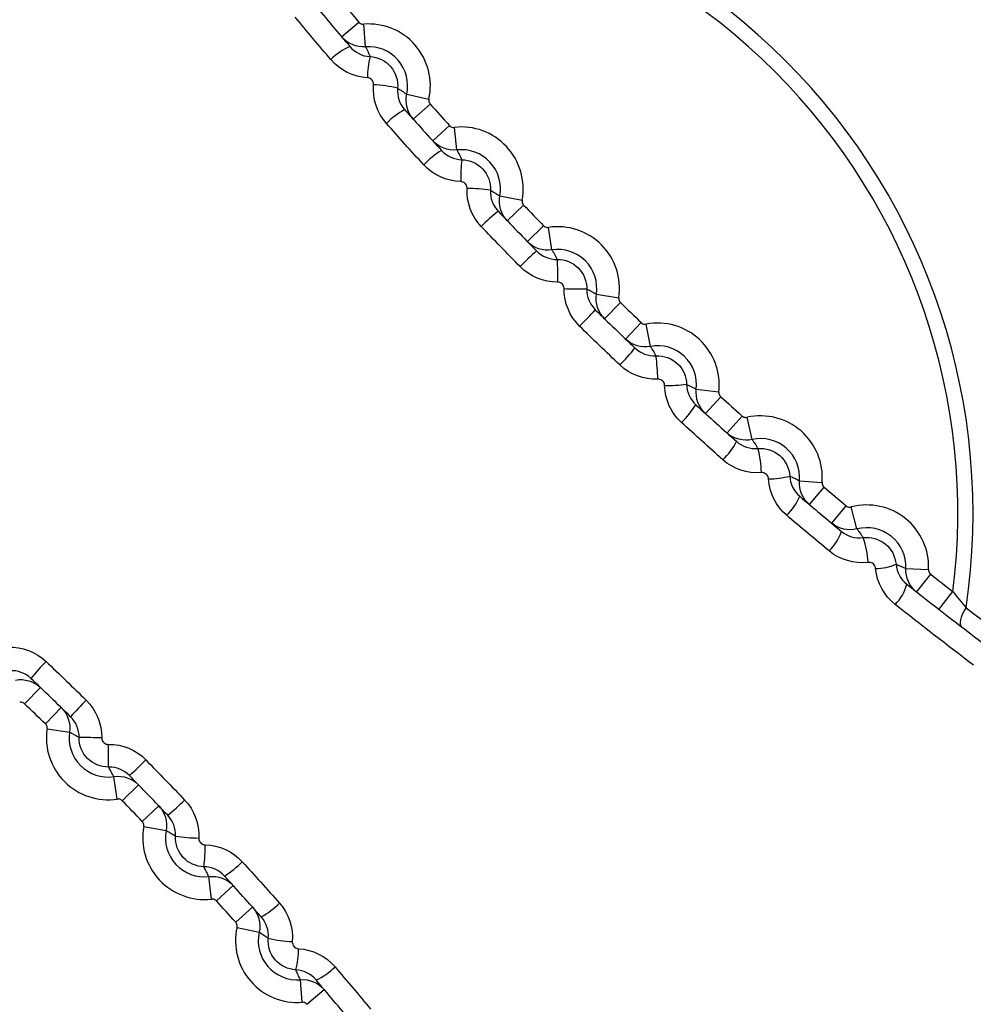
# Model space of a CAD drawing. Header units: millimetres. Extents: x 15358 to 16483, y 10132 to 11382.
# Tile 96 of 166: x 15961 to 15970, y 10763 to 10772. Entities that reach past the tile are written whole.
import ezdxf

# ---------------------------------------------------------------- set-up
doc = ezdxf.new("R2010")
doc.units = ezdxf.units.MM

msp = doc.modelspace()

# ---------------------------------------------------------------- linework, layer by layer
at = {"color": 7, "linetype": 'Continuous', "lineweight": 25}
for p, q in [((15964.0666, 10771.7452), (15964.2193, 10771.8743)), ((15964.2772, 10771.6573), (15964.2615, 10771.8567)), ((15964.6405, 10771.2395), (15964.8357, 10771.1961)), ((15964.6981, 10771.0187), (15964.8472, 10771.152)), ((15964.8692, 10770.8287), (15965.0173, 10770.9631)), ((15965.0827, 10770.7483), (15965.06, 10770.947)), ((15965.4603, 10770.3434), (15965.6569, 10770.3069)), ((15965.5256, 10770.1247), (15965.67, 10770.2631)), ((15965.7032, 10769.9408), (15965.8466, 10770.0803)), ((15965.9195, 10769.8679), (15965.8898, 10770.0657)), ((15966.3109, 10769.4765), (15966.5087, 10769.4468)), ((15966.3839, 10769.2602), (15966.5233, 10769.4036)), ((15966.5677, 10769.0826), (15966.7062, 10769.227)), ((15966.7864, 10769.0173), (15966.7499, 10769.2139)), ((15967.1913, 10768.6397), (15967.39, 10768.617)), ((15967.2717, 10768.4262), (15967.4061, 10768.5743)), ((15967.4617, 10768.2551), (15967.595, 10768.4042)), ((15967.6825, 10768.1974), (15967.6391, 10768.3927)), ((15968.1003, 10767.8342), (15968.2997, 10767.8185)), ((15968.1882, 10767.6236), (15968.3173, 10767.7763)), ((15968.384, 10767.4593), (15968.512, 10767.613)), ((15968.6067, 10767.4094), (15968.5565, 10767.603)), ((15969.0369, 10767.0609), (15969.2367, 10767.0522)), ((15969.132, 10766.8535), (15969.2558, 10767.0107)), ((15969.3288, 10766.6998), (15969.4514, 10766.8578)), ((15961.275, 10765.8681), (15961.4134, 10766.0125)), ((15961.4578, 10765.6916), (15961.5973, 10765.8349)), ((15961.4724, 10765.6483), (15961.6702, 10765.6187)), ((15962.0913, 10765.0294), (15962.0617, 10765.2272)), ((15962.1346, 10765.0148), (15962.2779, 10765.1543)), ((15962.3111, 10764.832), (15962.4555, 10764.9704)), ((15962.3242, 10764.7883), (15962.5208, 10764.7517)), ((15962.9211, 10764.1481), (15962.8984, 10764.3468)), ((15962.9639, 10764.1321), (15963.112, 10764.2664)), ((15963.1339, 10763.9432), (15963.2831, 10764.0764)), ((15963.1455, 10763.899), (15963.3407, 10763.8556)), ((15963.7197, 10763.2384), (15963.7039, 10763.4378)), ((15963.7618, 10763.2209), (15963.9146, 10763.35))]:
    msp.add_line(p, q, dxfattribs=at)
at = {"color": 7, "linetype": 'Continuous', "lineweight": 25, "flags": 128}
msp.add_lwpolyline([(15969.534, 10766.5418), (15969.525, 10766.5523), (15969.5197, 10766.567), (15969.5183, 10766.5855), (15969.5208, 10766.6073), (15969.5272, 10766.6318), (15969.5372, 10766.6582), (15969.5506, 10766.6859), (15969.567, 10766.714)], dxfattribs=at)
at = {"color": 7, "linetype": 'Continuous', "lineweight": 25}
for centre, radius, start, end in [((15963.9906, 10767.5476), 7.575, 343.78325, 106.21675), ((15963.9906, 10767.5476), 5.6383, 351.49786, 98.50214), ((15963.9906, 10767.5476), 5.5042, 352.80097, 97.19903), ((15990.7192, 10794.2762), 34.7, 219.79015, 220.20985), ((15964.3044, 10771.3141), 0.5443, 347.47816, 94.52184), ((15964.329, 10771.2027), 0.4939, 112.52719, 136.22384), ((15964.3044, 10771.3141), 0.3443, 347.47816, 94.52184), ((15964.9754, 10771.3931), 0.6814, 164.87179, 180.72365), ((15964.3182, 10770.358), 0.9644, 75.4565, 88.21013), ((15964.9318, 10770.528), 0.6536, 118.25975, 135.99743), ((15990.7192, 10794.2762), 34.7, 221.79015, 222.20985), ((15965.1218, 10770.4063), 0.5443, 349.47816, 96.52184), ((15965.3942, 10770.0302), 0.8429, 122.11181, 135.80157), ((15965.1218, 10770.4063), 0.3443, 349.47816, 96.52184), ((15966.5407, 10770.49), 1.4248, 173.04401, 180.83071), ((15965.131, 10768.6242), 1.7859, 82.05499, 88.69048), ((15990.7192, 10794.2762), 34.7, 223.79015, 224.20985), ((15966.4011, 10768.9875), 1.5493, 128.04057, 135.45161), ((15965.9705, 10769.5275), 0.5443, 351.47816, 98.52184), ((15965.9705, 10769.5275), 0.3443, 351.47816, 98.52184), ((15968.1832, 10767.1935), 3.5863, 132.00086, 135.19734), ((16013.9523, 10770.4236), 47.9903, 180.76424, 181.00275), ((15963.9906, 10767.5476), 7.575, 163.78325, 286.21675), ((15966.8666, 10817.5093), 47.9903, 268.99725, 269.23576), ((15990.7192, 10794.2762), 34.7, 225.79015, 226.20985), ((15963.6366, 10771.7402), 3.5863, 314.80266, 317.99914), ((15966.8493, 10768.6788), 0.5443, 353.47816, 100.52184), ((15965.4305, 10769.9581), 1.5493, 314.54839, 321.95943), ((15966.8493, 10768.6788), 0.3443, 353.47816, 100.52184), ((15965.0672, 10768.688), 1.7859, 1.30952, 7.94501), ((15966.933, 10770.0977), 1.4248, 269.16929, 276.95599), ((15990.7192, 10794.2762), 34.7, 227.79015, 228.20985), ((15966.4732, 10768.9512), 0.8429, 314.19843, 327.88819), ((15967.7571, 10767.8614), 0.5443, 355.47816, 102.52184), ((15963.9906, 10767.5476), 5.6383, 171.49786, 278.50214), ((15963.9906, 10767.5476), 5.5042, 172.80097, 277.19903), ((15966.971, 10768.4888), 0.6536, 314.00257, 331.74025), ((15967.7571, 10767.8614), 0.3443, 355.47816, 102.52184), ((15966.801, 10767.8752), 0.9644, 1.78987, 14.5435), ((15967.8361, 10768.5324), 0.6814, 269.27635, 285.12821), ((15990.7192, 10794.2762), 34.7, 229.79015, 230.20985), ((15967.6457, 10767.886), 0.4939, 313.77616, 337.47281), ((15968.693, 10767.0761), 0.5443, 357.47816, 104.52184), ((15968.0639, 10767.5265), 0.4297, 313.68242, 341.12642), ((15968.693, 10767.0761), 0.3443, 357.47816, 104.52184), ((15967.999, 10767.0843), 0.7067, 2.45833, 20.55199), ((15968.7754, 10767.4981), 0.437, 269.41888, 293.61788), ((15990.7192, 10794.2762), 34.7, 231.79015, 232.20006), ((15968.6918, 10767.0067), 0.3629, 313.63125, 346.56803), ((15962.5507, 10765.1371), 1.5493, 134.54839, 141.95943), ((15964.3446, 10763.355), 3.5863, 134.80266, 137.99914), ((15937.2619, 10740.8189), 34.7, 45.79015, 46.20985), ((15962.0107, 10765.5677), 0.5443, 171.47816, 278.52184), ((15962.0107, 10765.5677), 0.3443, 171.47816, 278.52184), ((15961.1145, 10717.5859), 47.9903, 88.99725, 89.23576), ((15914.0289, 10764.6715), 47.9903, 0.76424, 1.00275), ((15959.798, 10767.9016), 3.5863, 312.00086, 315.19734), ((15937.2619, 10740.8189), 34.7, 43.79015, 44.20985), ((15961.5801, 10766.1077), 1.5493, 308.04057, 315.45161), ((15962.8593, 10764.6889), 0.5443, 169.47816, 276.52184), ((15962.8593, 10764.6889), 0.3443, 169.47816, 276.52184), ((15962.8502, 10766.4709), 1.7859, 262.05499, 268.69048), ((15961.4404, 10764.6051), 1.4248, 353.04401, 0.83071), ((15962.587, 10765.0649), 0.8429, 302.11181, 315.80157), ((15937.2619, 10740.8189), 34.7, 41.79015, 42.20985), ((15963.0494, 10764.5671), 0.6536, 298.25975, 315.99743), ((15963.6768, 10763.781), 0.5443, 167.47816, 274.52184), ((15963.6768, 10763.781), 0.3443, 167.47816, 274.52184), ((15963.6629, 10764.7371), 0.9644, 255.4565, 268.21013), ((15963.0057, 10763.7021), 0.6814, 344.87179, 0.72365), ((15963.6522, 10763.8925), 0.4939, 292.52719, 316.22384)]:
    msp.add_arc(centre, radius, start, end, dxfattribs=at)
for points, knots in [([(15935.3463, 10743.3442), (15935.2306, 10743.4172), (15935.0377, 10743.5398), (15934.651, 10743.7793), (15934.181, 10744.3381), (15933.9621, 10745.252), (15933.9612, 10745.9941), (15933.9395, 10746.8722), (15933.9232, 10747.6963), (15933.906, 10748.518), (15933.8973, 10748.8956), (15933.8928, 10749.2823), (15933.8793, 10750.2442), (15933.672, 10765.3857), (15933.4704, 10781.1742), (15933.3523, 10796.8604), (15933.2493, 10812.1352), (15933.2334, 10827.9238), (15933.2808, 10842.8245), (15933.2807, 10844.6557), (15933.3172, 10845.2646), (15933.4101, 10846.1053), (15934.0323, 10847.5898), (15935.1918, 10848.5328), (15936.3976, 10848.9495), (15937.0725, 10849.1179), (15937.7537, 10849.215), (15938.2899, 10849.2602), (15939.9438, 10849.4132), (15942.8844, 10849.674), (15956.0912, 10850.7826), (15969.9741, 10851.6625), (15991.2437, 10852.5369), (16003.719, 10852.8159), (16020.2793, 10852.8695), (16047.3301, 10852.5762), (16072.6426, 10851.1559), (16092.2116, 10849.4156), (16093.3255, 10849.3152), (16094.0281, 10849.2491), (16094.502, 10849.2084), (16095.0693, 10849.1313), (16095.6919, 10848.9869), (16096.5758, 10848.7172), (16097.8609, 10847.9419), (16098.6639, 10846.5614), (16098.8438, 10845.3765), (16098.8977, 10844.7782), (16098.8942, 10843.8061), (16098.9522, 10828.7464), (16098.9388, 10812.9663), (16098.8274, 10796.5508), (16098.7117, 10781.2377), (16098.5235, 10766.4192), (16098.3354, 10752.6078)], [0, 0, 0, 0, 0.0014648, 0.0024414, 0.0048828, 0.0078125, 0.0097656, 0.0107422, 0.0146484, 0.0161133, 0.0170898, 0.0175781, 0.019043, 0.0244141, 0.1328125, 0.1399211, 0.1484375, 0.2539062, 0.265625, 0.2675781, 0.2685547, 0.2705078, 0.2744141, 0.28125, 0.2822266, 0.2851562, 0.2871094, 0.2880859, 0.2895508, 0.3007812, 0.3125, 0.3984375, 0.4140625, 0.484375, 0.4988178, 0.546875, 0.7011719, 0.7050781, 0.7089844, 0.7104492, 0.7109375, 0.7128906, 0.715332, 0.7163086, 0.7207031, 0.7275391, 0.7285156, 0.7304688, 0.7324219, 0.7363281, 0.8515625, 0.8588534, 0.8671875, 0.9733664, 0.9733664, 0.9733664, 0.9733664]), ([(15963.9906, 10754.6905), (15963.1595, 10754.6905), (15962.3284, 10754.7724), (15960.6981, 10755.0967), (15959.8989, 10755.3391), (15958.3632, 10755.9752), (15957.6267, 10756.3689), (15956.2446, 10757.2923), (15955.5991, 10757.8221), (15954.4237, 10758.9975), (15953.8939, 10759.6431), (15952.9704, 10761.0252), (15952.5767, 10761.7617), (15951.9406, 10763.2974), (15951.6982, 10764.0965), (15951.3739, 10765.7268), (15951.292, 10766.5579), (15951.292, 10768.2202), (15951.3739, 10769.0512), (15951.6982, 10770.6816), (15951.9406, 10771.4807), (15952.5767, 10773.0164), (15952.9704, 10773.7529), (15953.8939, 10775.135), (15954.4237, 10775.7806), (15955.5991, 10776.956), (15956.2446, 10777.4857), (15957.6267, 10778.4092), (15958.3632, 10778.8029), (15959.8989, 10779.439), (15960.6981, 10779.6814), (15962.3284, 10780.0057), (15963.1595, 10780.0876), (15963.9906, 10780.0876)], [0, 0, 0, 0, 0.19635, 0.19635, 0.392699, 0.392699, 0.589049, 0.589049, 0.785398, 0.785398, 0.981748, 0.981748, 1.178097, 1.178097, 1.374447, 1.374447, 1.570796, 1.570796, 1.767146, 1.767146, 1.963495, 1.963495, 2.159845, 2.159845, 2.356194, 2.356194, 2.552544, 2.552544, 2.748894, 2.748894, 2.945243, 2.945243, 3.141593, 3.141593, 3.141593, 3.141593]), ([(15963.9906, 10780.0876), (15964.8217, 10780.0876), (15965.6528, 10780.0057), (15967.2831, 10779.6814), (15968.0822, 10779.439), (15969.618, 10778.8029), (15970.3545, 10778.4092), (15971.7366, 10777.4857), (15972.3821, 10776.956), (15973.5575, 10775.7806), (15974.0873, 10775.135), (15975.0108, 10773.7529), (15975.4044, 10773.0164), (15976.0406, 10771.4807), (15976.283, 10770.6816), (15976.6073, 10769.0512), (15976.6891, 10768.2202), (15976.6891, 10766.5579), (15976.6073, 10765.7268), (15976.283, 10764.0965), (15976.0406, 10763.2974), (15975.4044, 10761.7617), (15975.0108, 10761.0252), (15974.0873, 10759.6431), (15973.5575, 10758.9975), (15972.3821, 10757.8221), (15971.7366, 10757.2923), (15970.3545, 10756.3689), (15969.618, 10755.9752), (15968.0822, 10755.3391), (15967.2831, 10755.0967), (15965.6528, 10754.7724), (15964.8217, 10754.6905), (15963.9906, 10754.6905)], [3.141593, 3.141593, 3.141593, 3.141593, 3.337942, 3.337942, 3.534292, 3.534292, 3.730641, 3.730641, 3.926991, 3.926991, 4.12334, 4.12334, 4.31969, 4.31969, 4.516039, 4.516039, 4.712389, 4.712389, 4.908739, 4.908739, 5.105088, 5.105088, 5.301438, 5.301438, 5.497787, 5.497787, 5.694137, 5.694137, 5.890486, 5.890486, 6.086836, 6.086836, 6.283185, 6.283185, 6.283185, 6.283185]), ([(15963.9906, 10780.0719), (15964.8217, 10780.0719), (15965.6528, 10779.99), (15967.2831, 10779.6657), (15968.0822, 10779.4233), (15969.618, 10778.7872), (15970.3545, 10778.3935), (15971.7366, 10777.47), (15972.3821, 10776.9402), (15973.5575, 10775.7649), (15974.0873, 10775.1193), (15975.0108, 10773.7372), (15975.4044, 10773.0007), (15976.0406, 10771.465), (15976.283, 10770.6658), (15976.6008, 10769.0682), (15976.6824, 10768.2711), (15976.6887, 10767.4733)], [3.141593, 3.141593, 3.141593, 3.141593, 3.337942, 3.337942, 3.534292, 3.534292, 3.730641, 3.730641, 3.926991, 3.926991, 4.12334, 4.12334, 4.31969, 4.31969, 4.516039, 4.516039, 4.704515, 4.704515, 4.704515, 4.704515]), ([(15952.8143, 10768.833), (15952.8799, 10769.5206), (15953.0079, 10770.1957), (15953.3878, 10771.5213), (15953.6428, 10772.1757), (15954.2595, 10773.4076), (15954.622, 10773.9916), (15955.2482, 10774.8187), (15955.4719, 10775.0875), (15955.9396, 10775.599), (15956.1839, 10775.8423), (15956.9471, 10776.5362), (15957.4961, 10776.9509), (15958.3822, 10777.4987), (15958.6872, 10777.6682), (15959.3056, 10777.9754), (15959.6205, 10778.1141), (15960.5819, 10778.4859), (15961.2467, 10778.6757), (15962.6152, 10778.9311), (15963.301, 10778.9938), (15964.3321, 10778.994), (15964.6761, 10778.9783), (15965.365, 10778.9148), (15965.7115, 10778.8666), (15966.7331, 10778.6758), (15967.3944, 10778.4875), (15968.3573, 10778.1155), (15968.6734, 10777.9764), (15969.2956, 10777.6674), (15969.6004, 10777.4978), (15970.4812, 10776.9533), (15971.03, 10776.5397), (15971.7957, 10775.8439), (15972.0421, 10775.5985), (15972.5115, 10775.085), (15972.7325, 10774.8192), (15973.3562, 10773.9958), (15973.7193, 10773.4121), (15974.1841, 10772.4839), (15974.3261, 10772.1642), (15974.5775, 10771.5188), (15974.6876, 10771.1922), (15974.972, 10770.2009), (15975.1008, 10769.5248), (15975.1669, 10768.833)], [0, 0, 0, 0, 0.0625, 0.0625, 0.125, 0.125, 0.1875, 0.1875, 0.21875, 0.21875, 0.25, 0.25, 0.3125, 0.3125, 0.34375, 0.34375, 0.375, 0.375, 0.4375, 0.4375, 0.5, 0.5, 0.53125, 0.53125, 0.5625, 0.5625, 0.625, 0.625, 0.65625, 0.65625, 0.6875, 0.6875, 0.75, 0.75, 0.78125, 0.78125, 0.8125, 0.8125, 0.875, 0.875, 0.90625, 0.90625, 0.9375, 0.9375, 1, 1, 1, 1]), ([(15964.2193, 10771.8743), (15964.223, 10771.87), (15964.2274, 10771.8663), (15964.2322, 10771.8634), (15964.237, 10771.8606), (15964.2424, 10771.8586), (15964.2479, 10771.8575), (15964.2523, 10771.8566), (15964.2569, 10771.8563), (15964.2615, 10771.8567)], [0, 0, 0, 0, 0.0000167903, 0.0000167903, 0.0000167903, 0.00003358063, 0.00003358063, 0.00003358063, 0.00004713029, 0.00004713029, 0.00004713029, 0.00004713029]), ([(15964.2772, 10771.6573), (15964.2779, 10771.656), (15964.2786, 10771.6546), (15964.2793, 10771.6532), (15964.2833, 10771.6455), (15964.2871, 10771.6377), (15964.2909, 10771.6299), (15964.2985, 10771.6143), (15964.3058, 10771.5984), (15964.3128, 10771.5822), (15964.3144, 10771.5784), (15964.316, 10771.5747), (15964.3176, 10771.5709)], [0.000198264, 0.000198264, 0.000198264, 0.000198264, 0.000686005, 0.000686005, 0.000686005, 0.003430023, 0.003430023, 0.003430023, 0.008918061, 0.008918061, 0.008918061, 0.010185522, 0.010185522, 0.010185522, 0.010185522]), ([(15964.3176, 10771.5709), (15964.387, 10771.5673), (15964.4533, 10771.5346), (15964.5433, 10771.4312), (15964.5665, 10771.3608), (15964.5604, 10771.2915)], [0, 0, 0, 0, 0.5, 0.5, 1, 1, 1, 1]), ([(15964.3484, 10771.322), (15964.3488, 10771.3268), (15964.3486, 10771.3317), (15964.3478, 10771.3364), (15964.3467, 10771.3428), (15964.3445, 10771.3491), (15964.3414, 10771.3547), (15964.3382, 10771.3604), (15964.3341, 10771.3656), (15964.3293, 10771.3699), (15964.3244, 10771.3742), (15964.3188, 10771.3777), (15964.3129, 10771.3802), (15964.3069, 10771.3826), (15964.3005, 10771.3841), (15964.294, 10771.3845)], [0, 0, 0, 0, 0.00001451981, 0.00001451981, 0.00001451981, 0.00003408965, 0.00003408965, 0.00003408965, 0.00005367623, 0.00005367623, 0.00005367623, 0.00007321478, 0.00007321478, 0.00007321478, 0.00009272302, 0.00009272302, 0.00009272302, 0.00009272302]), ([(15964.5604, 10771.2915), (15964.5712, 10771.2851), (15964.5819, 10771.2786), (15964.5924, 10771.2719), (15964.5953, 10771.27), (15964.5982, 10771.2681), (15964.6011, 10771.2662), (15964.6145, 10771.2575), (15964.6276, 10771.2486), (15964.6405, 10771.2395)], [0.000212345, 0.000212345, 0.000212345, 0.000212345, 0.004110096, 0.004110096, 0.004110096, 0.0052017, 0.0052017, 0.0052017, 0.010207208, 0.010207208, 0.010207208, 0.010207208]), ([(15964.8357, 10771.1961), (15964.8345, 10771.1907), (15964.8342, 10771.1849), (15964.8349, 10771.1794), (15964.8355, 10771.1738), (15964.8372, 10771.1683), (15964.8396, 10771.1633), (15964.8416, 10771.1592), (15964.8442, 10771.1554), (15964.8472, 10771.152)], [0, 0, 0, 0, 0.00001678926, 0.00001678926, 0.00001678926, 0.00003357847, 0.00003357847, 0.00003357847, 0.00004713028, 0.00004713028, 0.00004713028, 0.00004713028]), ([(15965.0173, 10770.9631), (15965.0211, 10770.9589), (15965.0256, 10770.9554), (15965.0305, 10770.9527), (15965.0354, 10770.9501), (15965.0409, 10770.9482), (15965.0464, 10770.9473), (15965.0509, 10770.9466), (15965.0555, 10770.9465), (15965.06, 10770.947)], [0, 0, 0, 0, 0.0000167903, 0.0000167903, 0.0000167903, 0.00003358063, 0.00003358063, 0.00003358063, 0.00004713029, 0.00004713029, 0.00004713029, 0.00004713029]), ([(15965.0827, 10770.7483), (15965.0835, 10770.747), (15965.0842, 10770.7456), (15965.085, 10770.7443), (15965.0892, 10770.7367), (15965.0933, 10770.7291), (15965.0974, 10770.7214), (15965.1055, 10770.706), (15965.1134, 10770.6904), (15965.1209, 10770.6744), (15965.1228, 10770.6705), (15965.1246, 10770.6666), (15965.1264, 10770.6626)], [0.00019826, 0.00019826, 0.00019826, 0.00019826, 0.000686, 0.000686, 0.000686, 0.00343002, 0.00343002, 0.00343002, 0.00891806, 0.00891806, 0.00891806, 0.01027211, 0.01027211, 0.01027211, 0.01027211]), ([(15965.1264, 10770.6626), (15965.1956, 10770.6613), (15965.2627, 10770.6311), (15965.3558, 10770.5313), (15965.3814, 10770.4621), (15965.3778, 10770.393)], [0, 0, 0, 0, 0.5, 0.5, 1, 1, 1, 1]), ([(15965.1718, 10770.4097), (15965.172, 10770.4144), (15965.1716, 10770.4193), (15965.1706, 10770.424), (15965.1693, 10770.4302), (15965.167, 10770.4363), (15965.1637, 10770.4417), (15965.1604, 10770.4472), (15965.1562, 10770.4521), (15965.1513, 10770.4562), (15965.1464, 10770.4603), (15965.1407, 10770.4635), (15965.1348, 10770.4658), (15965.1288, 10770.468), (15965.1224, 10770.4692), (15965.1161, 10770.4694)], [0, 0, 0, 0, 0.00001434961, 0.00001434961, 0.00001434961, 0.00003354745, 0.00003354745, 0.00003354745, 0.00005276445, 0.00005276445, 0.00005276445, 0.00007196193, 0.00007196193, 0.00007196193, 0.00009112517, 0.00009112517, 0.00009112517, 0.00009112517]), ([(15965.3778, 10770.393), (15965.389, 10770.3869), (15965.4, 10770.3806), (15965.4108, 10770.3742), (15965.4138, 10770.3725), (15965.4168, 10770.3707), (15965.4198, 10770.3689), (15965.4335, 10770.3606), (15965.447, 10770.3521), (15965.4603, 10770.3434)], [0.00020457, 0.00020457, 0.00020457, 0.00020457, 0.0041492, 0.0041492, 0.0041492, 0.00524017, 0.00524017, 0.00524017, 0.01028215, 0.01028215, 0.01028215, 0.01028215]), ([(15965.6569, 10770.3069), (15965.6559, 10770.3014), (15965.6558, 10770.2956), (15965.6567, 10770.2901), (15965.6575, 10770.2846), (15965.6594, 10770.2791), (15965.662, 10770.2742), (15965.6642, 10770.2702), (15965.6669, 10770.2664), (15965.67, 10770.2631)], [0, 0, 0, 0, 0.00001678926, 0.00001678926, 0.00001678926, 0.00003357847, 0.00003357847, 0.00003357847, 0.00004713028, 0.00004713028, 0.00004713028, 0.00004713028]), ([(15965.8466, 10770.0803), (15965.8505, 10770.0763), (15965.8551, 10770.0729), (15965.8601, 10770.0704), (15965.8651, 10770.0679), (15965.8707, 10770.0662), (15965.8762, 10770.0656), (15965.8807, 10770.065), (15965.8853, 10770.065), (15965.8898, 10770.0657)], [0, 0, 0, 0, 0.0000167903, 0.0000167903, 0.0000167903, 0.00003358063, 0.00003358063, 0.00003358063, 0.00004713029, 0.00004713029, 0.00004713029, 0.00004713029]), ([(15965.9195, 10769.8679), (15965.9203, 10769.8666), (15965.921, 10769.8653), (15965.9218, 10769.864), (15965.9263, 10769.8566), (15965.9307, 10769.8491), (15965.935, 10769.8415), (15965.9437, 10769.8265), (15965.9521, 10769.8111), (15965.9602, 10769.7954), (15965.9622, 10769.7915), (15965.9643, 10769.7875), (15965.9663, 10769.7835)], [0.00019826, 0.00019826, 0.00019826, 0.00019826, 0.000686, 0.000686, 0.000686, 0.00343002, 0.00343002, 0.00343002, 0.00891806, 0.00891806, 0.00891806, 0.01030218, 0.01030218, 0.01030218, 0.01030218]), ([(15965.9663, 10769.7835), (15966.0353, 10769.7847), (15966.1033, 10769.7568), (15966.1997, 10769.6604), (15966.2277, 10769.5923), (15966.2265, 10769.5232)], [0, 0, 0, 0, 0.5, 0.5, 1, 1, 1, 1]), ([(15966.0268, 10769.5263), (15966.0268, 10769.5311), (15966.0263, 10769.5359), (15966.0252, 10769.5405), (15966.0236, 10769.5467), (15966.0211, 10769.5526), (15966.0176, 10769.5579), (15966.0142, 10769.5632), (15966.0098, 10769.568), (15966.0048, 10769.5719), (15965.9998, 10769.5758), (15965.994, 10769.5788), (15965.988, 10769.5808), (15965.9821, 10769.5828), (15965.9756, 10769.5839), (15965.9693, 10769.5838)], [0, 0, 0, 0, 0.00001429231, 0.00001429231, 0.00001429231, 0.0000333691, 0.0000333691, 0.0000333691, 0.00005246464, 0.00005246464, 0.00005246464, 0.00007154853, 0.00007154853, 0.00007154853, 0.00009059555, 0.00009059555, 0.00009059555, 0.00009059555]), ([(15966.2265, 10769.5232), (15966.238, 10769.5175), (15966.2492, 10769.5116), (15966.2603, 10769.5056), (15966.2634, 10769.5039), (15966.2664, 10769.5022), (15966.2695, 10769.5005), (15966.2835, 10769.4927), (15966.2973, 10769.4847), (15966.3109, 10769.4765)], [0.00019767, 0.00019767, 0.00019767, 0.00019767, 0.00416019, 0.00416019, 0.00416019, 0.00525101, 0.00525101, 0.00525101, 0.01030159, 0.01030159, 0.01030159, 0.01030159]), ([(15966.5087, 10769.4468), (15966.5079, 10769.4413), (15966.508, 10769.4355), (15966.5091, 10769.43), (15966.5101, 10769.4245), (15966.5121, 10769.4191), (15966.5149, 10769.4143), (15966.5172, 10769.4104), (15966.5201, 10769.4067), (15966.5233, 10769.4036)], [0, 0, 0, 0, 0.00001678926, 0.00001678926, 0.00001678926, 0.00003357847, 0.00003357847, 0.00003357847, 0.00004713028, 0.00004713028, 0.00004713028, 0.00004713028]), ([(15966.7062, 10769.227), (15966.7102, 10769.2231), (15966.715, 10769.2199), (15966.7201, 10769.2176), (15966.7251, 10769.2153), (15966.7307, 10769.2138), (15966.7363, 10769.2133), (15966.7408, 10769.2129), (15966.7454, 10769.2131), (15966.7499, 10769.2139)], [0, 0, 0, 0, 0.0000167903, 0.0000167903, 0.0000167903, 0.00003358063, 0.00003358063, 0.00003358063, 0.00004713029, 0.00004713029, 0.00004713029, 0.00004713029]), ([(15966.7864, 10769.0173), (15966.7872, 10769.016), (15966.7881, 10769.0147), (15966.7889, 10769.0134), (15966.7936, 10769.0062), (15966.7983, 10768.9989), (15966.8029, 10768.9915), (15966.8121, 10768.9767), (15966.821, 10768.9617), (15966.8296, 10768.9463), (15966.8318, 10768.9425), (15966.8339, 10768.9387), (15966.836, 10768.9348)], [0.00019826, 0.00019826, 0.00019826, 0.00019826, 0.000686, 0.000686, 0.000686, 0.00343002, 0.00343002, 0.00343002, 0.00891806, 0.00891806, 0.00891806, 0.01027585, 0.01027585, 0.01027585, 0.01027585]), ([(15966.836, 10768.9348), (15966.9051, 10768.9384), (15966.9741, 10768.9129), (15967.074, 10768.8198), (15967.1043, 10768.7526), (15967.1056, 10768.6834)], [0, 0, 0, 0, 0.5, 0.5, 1, 1, 1, 1]), ([(15975.1669, 10768.833), (15975.2118, 10768.4423), (15975.2365, 10768.0483), (15975.2438, 10767.2537), (15975.2262, 10766.8556), (15975.1122, 10765.6783), (15974.9552, 10764.9081), (15974.5966, 10763.7751), (15974.4558, 10763.4006), (15974.1391, 10762.6767), (15973.9626, 10762.325), (15973.5739, 10761.642), (15973.3617, 10761.3106), (15972.9011, 10760.6685), (15972.6509, 10760.3561), (15971.8601, 10759.4692), (15971.2781, 10758.9408), (15970.3239, 10758.2413), (15969.9905, 10758.0228), (15969.3036, 10757.6233), (15968.9523, 10757.4432), (15967.8756, 10756.9604), (15967.1276, 10756.7144), (15965.5685, 10756.3803), (15964.7797, 10756.297), (15963.1853, 10756.2981), (15962.4023, 10756.3825), (15961.2485, 10756.6298), (15960.8673, 10756.7325), (15960.1121, 10756.9798), (15959.7404, 10757.1239), (15958.6612, 10757.6087), (15957.9816, 10758.0039), (15957.0229, 10758.7061), (15956.7131, 10758.9594), (15956.1284, 10759.4912), (15955.8517, 10759.771), (15955.3289, 10760.3578), (15955.0829, 10760.6649), (15954.622, 10761.3068), (15954.406, 10761.6437), (15953.8188, 10762.6768), (15953.5044, 10763.3972), (15953.1471, 10764.5249), (15953.0468, 10764.9106), (15952.888, 10765.6891), (15952.8298, 10766.0795), (15952.7169, 10767.2539), (15952.7232, 10768.0412), (15952.8143, 10768.833)], [0, 0, 0, 0, 0.03125, 0.03125, 0.0625, 0.0625, 0.125, 0.125, 0.15625, 0.15625, 0.1875, 0.1875, 0.21875, 0.21875, 0.25, 0.25, 0.3125, 0.3125, 0.34375, 0.34375, 0.375, 0.375, 0.4375, 0.4375, 0.5, 0.5, 0.5625, 0.5625, 0.59375, 0.59375, 0.625, 0.625, 0.6875, 0.6875, 0.71875, 0.71875, 0.75, 0.75, 0.78125, 0.78125, 0.8125, 0.8125, 0.875, 0.875, 0.90625, 0.90625, 0.9375, 0.9375, 1, 1, 1, 1]), ([(15966.9124, 10768.6731), (15966.9123, 10768.6779), (15966.9115, 10768.6827), (15966.9102, 10768.6873), (15966.9085, 10768.6934), (15966.9057, 10768.6993), (15966.9021, 10768.7045), (15966.8984, 10768.7097), (15966.8938, 10768.7144), (15966.8887, 10768.7181), (15966.8835, 10768.7218), (15966.8776, 10768.7247), (15966.8716, 10768.7265), (15966.8655, 10768.7283), (15966.859, 10768.7291), (15966.8527, 10768.7288)], [0, 0, 0, 0, 0.00001437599, 0.00001437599, 0.00001437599, 0.00003358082, 0.00003358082, 0.00003358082, 0.00005279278, 0.00005279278, 0.00005279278, 0.00007197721, 0.00007197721, 0.00007197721, 0.00009112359, 0.00009112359, 0.00009112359, 0.00009112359]), ([(15967.1056, 10768.6834), (15967.1172, 10768.6781), (15967.1286, 10768.6726), (15967.1399, 10768.667), (15967.143, 10768.6654), (15967.1461, 10768.6639), (15967.1492, 10768.6623), (15967.1634, 10768.655), (15967.1775, 10768.6474), (15967.1913, 10768.6397)], [0.00019163, 0.00019163, 0.00019163, 0.00019163, 0.00414304, 0.00414304, 0.00414304, 0.0052342, 0.0052342, 0.0052342, 0.01026547, 0.01026547, 0.01026547, 0.01026547]), ([(15967.39, 10768.617), (15967.3894, 10768.6114), (15967.3897, 10768.6057), (15967.3909, 10768.6002), (15967.3922, 10768.5948), (15967.3944, 10768.5895), (15967.3973, 10768.5847), (15967.3998, 10768.5809), (15967.4027, 10768.5773), (15967.4061, 10768.5743)], [0, 0, 0, 0, 0.00001678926, 0.00001678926, 0.00001678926, 0.00003357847, 0.00003357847, 0.00003357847, 0.00004713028, 0.00004713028, 0.00004713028, 0.00004713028]), ([(15967.595, 10768.4042), (15967.5992, 10768.4005), (15967.604, 10768.3974), (15967.6092, 10768.3953), (15967.6144, 10768.3931), (15967.62, 10768.3919), (15967.6256, 10768.3916), (15967.6301, 10768.3913), (15967.6347, 10768.3917), (15967.6391, 10768.3927)], [0, 0, 0, 0, 0.0000167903, 0.0000167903, 0.0000167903, 0.00003358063, 0.00003358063, 0.00003358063, 0.00004713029, 0.00004713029, 0.00004713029, 0.00004713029]), ([(15967.6825, 10768.1974), (15967.6834, 10768.1962), (15967.6843, 10768.1949), (15967.6852, 10768.1937), (15967.6901, 10768.1866), (15967.695, 10768.1794), (15967.6999, 10768.1722), (15967.7096, 10768.1578), (15967.719, 10768.143), (15967.7282, 10768.128), (15967.7303, 10768.1245), (15967.7324, 10768.121), (15967.7345, 10768.1174)], [0.000198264, 0.000198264, 0.000198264, 0.000198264, 0.000686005, 0.000686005, 0.000686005, 0.003430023, 0.003430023, 0.003430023, 0.008918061, 0.008918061, 0.008918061, 0.010193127, 0.010193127, 0.010193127, 0.010193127]), ([(15967.7345, 10768.1174), (15967.8038, 10768.1235), (15967.874, 10768.1004), (15967.9775, 10768.0105), (15968.0103, 10767.944), (15968.0139, 10767.8746)], [0, 0, 0, 0, 0.5, 0.5, 1, 1, 1, 1]), ([(15967.8275, 10767.851), (15967.8272, 10767.8559), (15967.8263, 10767.8607), (15967.8248, 10767.8654), (15967.8228, 10767.8715), (15967.8198, 10767.8774), (15967.8159, 10767.8826), (15967.812, 10767.8877), (15967.8072, 10767.8923), (15967.8018, 10767.8959), (15967.7965, 10767.8994), (15967.7904, 10767.9021), (15967.7842, 10767.9037), (15967.778, 10767.9053), (15967.7714, 10767.9059), (15967.765, 10767.9054)], [0, 0, 0, 0, 0.00001463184, 0.00001463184, 0.00001463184, 0.0000342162, 0.0000342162, 0.0000342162, 0.00005377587, 0.00005377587, 0.00005377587, 0.00007326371, 0.00007326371, 0.00007326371, 0.00009271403, 0.00009271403, 0.00009271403, 0.00009271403]), ([(15968.0139, 10767.8746), (15968.0256, 10767.8697), (15968.037, 10767.8647), (15968.0484, 10767.8595), (15968.0516, 10767.858), (15968.0547, 10767.8566), (15968.0579, 10767.8551), (15968.0722, 10767.8484), (15968.0864, 10767.8414), (15968.1003, 10767.8342)], [0.000186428, 0.000186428, 0.000186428, 0.000186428, 0.004097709, 0.004097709, 0.004097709, 0.005189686, 0.005189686, 0.005189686, 0.010173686, 0.010173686, 0.010173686, 0.010173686]), ([(15968.2997, 10767.8185), (15968.2993, 10767.8129), (15968.2998, 10767.8072), (15968.3012, 10767.8017), (15968.3026, 10767.7963), (15968.305, 10767.7911), (15968.3082, 10767.7865), (15968.3107, 10767.7827), (15968.3138, 10767.7793), (15968.3173, 10767.7763)], [0, 0, 0, 0, 0.00001678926, 0.00001678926, 0.00001678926, 0.00003357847, 0.00003357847, 0.00003357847, 0.00004713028, 0.00004713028, 0.00004713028, 0.00004713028]), ([(15968.512, 10767.613), (15968.5163, 10767.6094), (15968.5213, 10767.6065), (15968.5265, 10767.6045), (15968.5318, 10767.6026), (15968.5374, 10767.6015), (15968.543, 10767.6014), (15968.5475, 10767.6013), (15968.5521, 10767.6018), (15968.5565, 10767.603)], [0, 0, 0, 0, 0.0000167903, 0.0000167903, 0.0000167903, 0.00003358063, 0.00003358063, 0.00003358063, 0.00004713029, 0.00004713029, 0.00004713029, 0.00004713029]), ([(15968.6067, 10767.4094), (15968.6076, 10767.4081), (15968.6085, 10767.4069), (15968.6095, 10767.4057), (15968.6147, 10767.3988), (15968.6198, 10767.3918), (15968.6249, 10767.3847), (15968.6351, 10767.3706), (15968.6451, 10767.3563), (15968.6548, 10767.3415), (15968.6568, 10767.3385), (15968.6588, 10767.3354), (15968.6607, 10767.3323)], [0.000198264, 0.000198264, 0.000198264, 0.000198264, 0.000686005, 0.000686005, 0.000686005, 0.003430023, 0.003430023, 0.003430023, 0.008918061, 0.008918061, 0.008918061, 0.010053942, 0.010053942, 0.010053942, 0.010053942]), ([(15968.6607, 10767.3323), (15968.7302, 10767.3411), (15968.8018, 10767.3203), (15968.9092, 10767.2334), (15968.9446, 10767.1676), (15968.9505, 10767.0978)], [0, 0, 0, 0, 0.5, 0.5, 1, 1, 1, 1]), ([(15968.771, 10767.0612), (15968.7705, 10767.0662), (15968.7694, 10767.0711), (15968.7677, 10767.0758), (15968.7655, 10767.0821), (15968.7621, 10767.088), (15968.758, 10767.0932), (15968.7538, 10767.0983), (15968.7487, 10767.1028), (15968.743, 10767.1063), (15968.7375, 10767.1097), (15968.7312, 10767.1122), (15968.7248, 10767.1136), (15968.7184, 10767.115), (15968.7116, 10767.1154), (15968.7051, 10767.1146)], [0, 0, 0, 0, 0.00001509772, 0.00001509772, 0.00001509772, 0.00003531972, 0.00003531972, 0.00003531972, 0.00005545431, 0.00005545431, 0.00005545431, 0.00007543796, 0.00007543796, 0.00007543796, 0.00009538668, 0.00009538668, 0.00009538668, 0.00009538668]), ([(15968.9505, 10767.0978), (15968.962, 10767.0934), (15968.9735, 10767.0888), (15968.9848, 10767.0841), (15968.988, 10767.0828), (15968.9912, 10767.0814), (15968.9944, 10767.08), (15969.0088, 10767.0739), (15969.0229, 10767.0675), (15969.0369, 10767.0609)], [0.000182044, 0.000182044, 0.000182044, 0.000182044, 0.00402409, 0.00402409, 0.00402409, 0.00511737, 0.00511737, 0.00511737, 0.010026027, 0.010026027, 0.010026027, 0.010026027]), ([(15969.2367, 10767.0522), (15969.2365, 10767.0466), (15969.2372, 10767.0408), (15969.2388, 10767.0355), (15969.2404, 10767.0301), (15969.243, 10767.025), (15969.2463, 10767.0205), (15969.249, 10767.0168), (15969.2522, 10767.0135), (15969.2558, 10767.0107)], [0, 0, 0, 0, 0.00001678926, 0.00001678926, 0.00001678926, 0.00003357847, 0.00003357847, 0.00003357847, 0.00004713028, 0.00004713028, 0.00004713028, 0.00004713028]), ([(15961.275, 10765.8681), (15961.271, 10765.872), (15961.2662, 10765.8752), (15961.2611, 10765.8776), (15961.256, 10765.8799), (15961.2504, 10765.8813), (15961.2449, 10765.8818), (15961.2404, 10765.8823), (15961.2357, 10765.882), (15961.2313, 10765.8812)], [0, 0, 0, 0, 0.0000167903, 0.0000167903, 0.0000167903, 0.00003358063, 0.00003358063, 0.00003358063, 0.00004713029, 0.00004713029, 0.00004713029, 0.00004713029]), ([(15961.4724, 10765.6483), (15961.4733, 10765.6539), (15961.4731, 10765.6596), (15961.4721, 10765.6651), (15961.471, 10765.6706), (15961.469, 10765.676), (15961.4662, 10765.6808), (15961.4639, 10765.6848), (15961.4611, 10765.6884), (15961.4578, 10765.6916)], [0, 0, 0, 0, 0.00001678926, 0.00001678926, 0.00001678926, 0.00003357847, 0.00003357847, 0.00003357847, 0.00004713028, 0.00004713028, 0.00004713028, 0.00004713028]), ([(15961.7546, 10765.5719), (15961.74, 10765.5792), (15961.7258, 10765.5868), (15961.7117, 10765.5946), (15961.7087, 10765.5963), (15961.7056, 10765.598), (15961.7026, 10765.5997), (15961.6917, 10765.6059), (15961.6809, 10765.6122), (15961.6702, 10765.6187)], [0.00019767, 0.00019767, 0.00019767, 0.00019767, 0.00525101, 0.00525101, 0.00525101, 0.00634184, 0.00634184, 0.00634184, 0.01030159, 0.01030159, 0.01030159, 0.01030159]), ([(15962.0149, 10765.3116), (15961.9458, 10765.3105), (15961.8779, 10765.3384), (15961.7815, 10765.4347), (15961.7535, 10765.5028), (15961.7546, 10765.5719)], [0, 0, 0, 0, 0.5, 0.5, 1, 1, 1, 1]), ([(15961.9544, 10765.5688), (15961.9543, 10765.564), (15961.9549, 10765.5592), (15961.956, 10765.5546), (15961.9575, 10765.5485), (15961.9601, 10765.5425), (15961.9635, 10765.5372), (15961.967, 10765.5319), (15961.9714, 10765.5271), (15961.9764, 10765.5233), (15961.9814, 10765.5194), (15961.9871, 10765.5163), (15961.9931, 10765.5143), (15961.9991, 10765.5123), (15962.0055, 10765.5113), (15962.0118, 10765.5114)], [0, 0, 0, 0, 0.00001429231, 0.00001429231, 0.00001429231, 0.0000333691, 0.0000333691, 0.0000333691, 0.00005246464, 0.00005246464, 0.00005246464, 0.00007154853, 0.00007154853, 0.00007154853, 0.00009059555, 0.00009059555, 0.00009059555, 0.00009059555]), ([(15962.0617, 10765.2272), (15962.0535, 10765.2408), (15962.0454, 10765.2546), (15962.0376, 10765.2687), (15962.0359, 10765.2717), (15962.0342, 10765.2748), (15962.0326, 10765.2778), (15962.0265, 10765.2889), (15962.0206, 10765.3002), (15962.0149, 10765.3116)], [0.00019826, 0.00019826, 0.00019826, 0.00019826, 0.00524884, 0.00524884, 0.00524884, 0.00633967, 0.00633967, 0.00633967, 0.01030218, 0.01030218, 0.01030218, 0.01030218]), ([(15962.1346, 10765.0148), (15962.1307, 10765.0188), (15962.126, 10765.0222), (15962.121, 10765.0247), (15962.116, 10765.0272), (15962.1105, 10765.0289), (15962.1049, 10765.0296), (15962.1004, 10765.0302), (15962.0958, 10765.0301), (15962.0913, 10765.0294)], [0, 0, 0, 0, 0.0000167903, 0.0000167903, 0.0000167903, 0.00003358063, 0.00003358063, 0.00003358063, 0.00004713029, 0.00004713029, 0.00004713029, 0.00004713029]), ([(15962.3242, 10764.7883), (15962.3252, 10764.7938), (15962.3253, 10764.7995), (15962.3245, 10764.8051), (15962.3236, 10764.8106), (15962.3218, 10764.816), (15962.3191, 10764.821), (15962.317, 10764.825), (15962.3143, 10764.8287), (15962.3111, 10764.832)], [0, 0, 0, 0, 0.00001678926, 0.00001678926, 0.00001678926, 0.00003357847, 0.00003357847, 0.00003357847, 0.00004713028, 0.00004713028, 0.00004713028, 0.00004713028]), ([(15962.6033, 10764.7022), (15962.5891, 10764.7099), (15962.5751, 10764.718), (15962.5614, 10764.7263), (15962.5584, 10764.7281), (15962.5555, 10764.7299), (15962.5525, 10764.7317), (15962.5418, 10764.7382), (15962.5313, 10764.7449), (15962.5208, 10764.7517)], [0.00020457, 0.00020457, 0.00020457, 0.00020457, 0.00524017, 0.00524017, 0.00524017, 0.00633115, 0.00633115, 0.00633115, 0.01028215, 0.01028215, 0.01028215, 0.01028215]), ([(15962.8547, 10764.4326), (15962.7856, 10764.4338), (15962.7185, 10764.4641), (15962.6254, 10764.5639), (15962.5998, 10764.6331), (15962.6033, 10764.7022)], [0, 0, 0, 0, 0.5, 0.5, 1, 1, 1, 1]), ([(15962.8094, 10764.6855), (15962.8092, 10764.6807), (15962.8095, 10764.6759), (15962.8105, 10764.6712), (15962.8118, 10764.665), (15962.8142, 10764.6589), (15962.8175, 10764.6534), (15962.8207, 10764.648), (15962.825, 10764.643), (15962.8299, 10764.639), (15962.8348, 10764.6349), (15962.8404, 10764.6316), (15962.8464, 10764.6294), (15962.8523, 10764.6271), (15962.8587, 10764.6259), (15962.8651, 10764.6258)], [0, 0, 0, 0, 0.00001434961, 0.00001434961, 0.00001434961, 0.00003354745, 0.00003354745, 0.00003354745, 0.00005276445, 0.00005276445, 0.00005276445, 0.00007196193, 0.00007196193, 0.00007196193, 0.00009112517, 0.00009112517, 0.00009112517, 0.00009112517]), ([(15962.8984, 10764.3468), (15962.8907, 10764.3607), (15962.8832, 10764.3747), (15962.8759, 10764.389), (15962.8743, 10764.3921), (15962.8727, 10764.3952), (15962.8712, 10764.3983), (15962.8655, 10764.4096), (15962.86, 10764.421), (15962.8547, 10764.4326)], [0.00019826, 0.00019826, 0.00019826, 0.00019826, 0.00522953, 0.00522953, 0.00522953, 0.00632069, 0.00632069, 0.00632069, 0.01027211, 0.01027211, 0.01027211, 0.01027211]), ([(15962.9639, 10764.1321), (15962.9601, 10764.1362), (15962.9556, 10764.1398), (15962.9506, 10764.1424), (15962.9457, 10764.1451), (15962.9403, 10764.1469), (15962.9348, 10764.1478), (15962.9303, 10764.1486), (15962.9256, 10764.1487), (15962.9211, 10764.1481)], [0, 0, 0, 0, 0.0000167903, 0.0000167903, 0.0000167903, 0.00003358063, 0.00003358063, 0.00003358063, 0.00004713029, 0.00004713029, 0.00004713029, 0.00004713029]), ([(15963.1455, 10763.899), (15963.1467, 10763.9045), (15963.147, 10763.9102), (15963.1463, 10763.9158), (15963.1456, 10763.9213), (15963.144, 10763.9268), (15963.1415, 10763.9319), (15963.1395, 10763.9359), (15963.137, 10763.9398), (15963.1339, 10763.9432)], [0, 0, 0, 0, 0.00001678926, 0.00001678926, 0.00001678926, 0.00003357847, 0.00003357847, 0.00003357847, 0.00004713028, 0.00004713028, 0.00004713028, 0.00004713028]), ([(15963.4207, 10763.8036), (15963.4069, 10763.8118), (15963.3933, 10763.8203), (15963.38, 10763.829), (15963.3771, 10763.8308), (15963.3742, 10763.8328), (15963.3713, 10763.8347), (15963.361, 10763.8416), (15963.3508, 10763.8485), (15963.3407, 10763.8556)], [0.000212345, 0.000212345, 0.000212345, 0.000212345, 0.0052017, 0.0052017, 0.0052017, 0.006293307, 0.006293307, 0.006293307, 0.010207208, 0.010207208, 0.010207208, 0.010207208]), ([(15963.6636, 10763.5242), (15963.5942, 10763.5278), (15963.5278, 10763.5605), (15963.4378, 10763.664), (15963.4146, 10763.7344), (15963.4207, 10763.8036)], [0, 0, 0, 0, 0.5, 0.5, 1, 1, 1, 1]), ([(15963.6328, 10763.7732), (15963.6324, 10763.7684), (15963.6326, 10763.7635), (15963.6334, 10763.7587), (15963.6345, 10763.7523), (15963.6367, 10763.7461), (15963.6398, 10763.7404), (15963.6429, 10763.7348), (15963.6471, 10763.7296), (15963.6519, 10763.7253), (15963.6567, 10763.721), (15963.6623, 10763.7174), (15963.6683, 10763.715), (15963.6742, 10763.7125), (15963.6807, 10763.711), (15963.6871, 10763.7107)], [0, 0, 0, 0, 0.00001451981, 0.00001451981, 0.00001451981, 0.00003408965, 0.00003408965, 0.00003408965, 0.00005367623, 0.00005367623, 0.00005367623, 0.00007321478, 0.00007321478, 0.00007321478, 0.00009272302, 0.00009272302, 0.00009272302, 0.00009272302]), ([(15963.7039, 10763.4378), (15963.6968, 10763.4518), (15963.6898, 10763.4659), (15963.6831, 10763.4803), (15963.6816, 10763.4834), (15963.6801, 10763.4866), (15963.6787, 10763.4898), (15963.6735, 10763.5011), (15963.6684, 10763.5126), (15963.6636, 10763.5242)], [0.000198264, 0.000198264, 0.000198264, 0.000198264, 0.005182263, 0.005182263, 0.005182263, 0.00627424, 0.00627424, 0.00627424, 0.010185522, 0.010185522, 0.010185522, 0.010185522]), ([(15963.7618, 10763.2209), (15963.7582, 10763.2251), (15963.7538, 10763.2289), (15963.749, 10763.2317), (15963.7442, 10763.2345), (15963.7388, 10763.2366), (15963.7333, 10763.2377), (15963.7288, 10763.2385), (15963.7242, 10763.2388), (15963.7197, 10763.2384)], [0, 0, 0, 0, 0.0000167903, 0.0000167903, 0.0000167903, 0.00003358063, 0.00003358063, 0.00003358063, 0.00004713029, 0.00004713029, 0.00004713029, 0.00004713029])]:
    msp.add_open_spline(points, degree=3, knots=knots, dxfattribs=at)
for points in [[(15963.8305, 10772.0275), (15963.9326, 10771.9041), (15964.0357, 10771.7812), (15964.1398, 10771.6589)], [(15963.9723, 10771.5444), (15963.8668, 10771.6682), (15963.7623, 10771.7927), (15963.6587, 10771.9177)], [(15964.2772, 10771.6573), (15964.1978, 10771.651), (15964.118, 10771.6843), (15964.0666, 10771.7452)], [(15964.1398, 10771.6589), (15964.184, 10771.6069), (15964.2487, 10771.5745), (15964.3176, 10771.5709)], [(15964.294, 10771.3845), (15964.1699, 10771.3914), (15964.0527, 10771.4501), (15963.9723, 10771.5444)], [(15964.4616, 10770.9821), (15964.3795, 10771.0746), (15964.3379, 10771.1985), (15964.3484, 10771.322)], [(15964.5604, 10771.2915), (15964.5543, 10771.2233), (15964.577, 10771.1548), (15964.6223, 10771.1038)], [(15964.6981, 10771.0187), (15964.645, 10771.0781), (15964.6232, 10771.1617), (15964.6405, 10771.2395)], [(15964.6223, 10771.1038), (15964.7293, 10770.9832), (15964.8373, 10770.8633), (15964.9461, 10770.7442)], [(15964.7899, 10770.6178), (15964.6796, 10770.7386), (15964.5701, 10770.86), (15964.4616, 10770.9821)], [(15965.0827, 10770.7483), (15965.0036, 10770.7392), (15964.9227, 10770.7697), (15964.8692, 10770.8287)], [(15964.9461, 10770.7442), (15964.9921, 10770.6938), (15965.0579, 10770.6638), (15965.1264, 10770.6626)], [(15965.1161, 10770.4694), (15964.9923, 10770.4721), (15964.8733, 10770.5265), (15964.7899, 10770.6178)], [(15965.2969, 10770.0744), (15965.2117, 10770.1639), (15965.1658, 10770.2862), (15965.1718, 10770.4097)], [(15965.3778, 10770.393), (15965.3743, 10770.3248), (15965.3993, 10770.2571), (15965.4464, 10770.2077)], [(15965.5256, 10770.1247), (15965.4705, 10770.1823), (15965.4458, 10770.2651), (15965.4603, 10770.3434)], [(15965.4464, 10770.2077), (15965.5579, 10770.0906), (15965.6703, 10769.9742), (15965.7835, 10769.8586)], [(15965.6386, 10769.7207), (15965.5239, 10769.8378), (15965.41, 10769.9557), (15965.2969, 10770.0744)], [(15965.9195, 10769.8679), (15965.8407, 10769.8561), (15965.7588, 10769.8837), (15965.7032, 10769.9408)], [(15965.7835, 10769.8586), (15965.8312, 10769.8099), (15965.898, 10769.7824), (15965.9663, 10769.7835)], [(15965.9693, 10769.5838), (15965.8457, 10769.5822), (15965.7251, 10769.6324), (15965.6386, 10769.7207)], [(15966.1637, 10769.1956), (15966.0754, 10769.2821), (15966.0252, 10769.4027), (15966.0268, 10769.5263)], [(15966.2265, 10769.5232), (15966.2254, 10769.455), (15966.2529, 10769.3882), (15966.3016, 10769.3405)], [(15966.3839, 10769.2602), (15966.3267, 10769.3158), (15966.2991, 10769.3977), (15966.3109, 10769.4765)], [(15966.3016, 10769.3405), (15966.4172, 10769.2273), (15966.5336, 10769.1149), (15966.6507, 10769.0034)], [(15966.5174, 10768.8539), (15966.3987, 10768.967), (15966.2808, 10769.0809), (15966.1637, 10769.1956)], [(15966.7864, 10769.0173), (15966.7081, 10769.0028), (15966.6253, 10769.0275), (15966.5677, 10769.0826)], [(15966.6507, 10769.0034), (15966.7002, 10768.9563), (15966.7678, 10768.9312), (15966.836, 10768.9348)], [(15966.8527, 10768.7288), (15966.7292, 10768.7228), (15966.6069, 10768.7687), (15966.5174, 10768.8539)], [(15967.0608, 10768.3469), (15966.9695, 10768.4303), (15966.9151, 10768.5492), (15966.9124, 10768.6731)], [(15967.1056, 10768.6834), (15967.1069, 10768.6149), (15967.1368, 10768.5491), (15967.1872, 10768.5031)], [(15967.2717, 10768.4262), (15967.2127, 10768.4797), (15967.1823, 10768.5606), (15967.1913, 10768.6397)], [(15967.1872, 10768.5031), (15967.3064, 10768.3943), (15967.4262, 10768.2863), (15967.5468, 10768.1793)], [(15967.4251, 10768.0186), (15967.303, 10768.1271), (15967.1816, 10768.2366), (15967.0608, 10768.3469)], [(15967.6825, 10768.1974), (15967.6047, 10768.1802), (15967.5211, 10768.202), (15967.4617, 10768.2551)], [(15967.5468, 10768.1793), (15967.5978, 10768.134), (15967.6663, 10768.1113), (15967.7345, 10768.1174)], [(15967.765, 10767.9054), (15967.6415, 10767.8949), (15967.5176, 10767.9365), (15967.4251, 10768.0186)], [(15968.0139, 10767.8746), (15968.0175, 10767.8057), (15968.05, 10767.741), (15968.1019, 10767.6967)], [(15967.9874, 10767.5293), (15967.8931, 10767.6097), (15967.8344, 10767.7269), (15967.8275, 10767.851)], [(15968.1882, 10767.6236), (15968.1273, 10767.675), (15968.0941, 10767.7548), (15968.1003, 10767.8342)], [(15968.1019, 10767.6967), (15968.2242, 10767.5927), (15968.3471, 10767.4896), (15968.4705, 10767.3875)], [(15968.3607, 10767.2157), (15968.2357, 10767.3193), (15968.1112, 10767.4238), (15967.9874, 10767.5293)], [(15968.6067, 10767.4094), (15968.5295, 10767.3894), (15968.4452, 10767.4083), (15968.384, 10767.4593)], [(15968.4705, 10767.3875), (15968.523, 10767.344), (15968.5923, 10767.3236), (15968.6607, 10767.3323)], [(15968.7051, 10767.1146), (15968.5816, 10767.0994), (15968.456, 10767.1367), (15968.3607, 10767.2157)], [(15968.9505, 10767.0978), (15968.9564, 10767.0282), (15968.9912, 10766.9649), (15969.0448, 10766.9224)], [(15968.9422, 10766.744), (15968.8447, 10766.8215), (15968.7821, 10766.9364), (15968.771, 10767.0612)], [(15969.132, 10766.8535), (15969.0694, 10766.9028), (15969.0334, 10766.9814), (15969.0369, 10767.0609)], [(15969.0448, 10766.9224), (15969.2708, 10766.7433), (15969.4984, 10766.5675), (15969.7275, 10766.395)], [(15969.4514, 10766.8578), (15969.4904, 10766.8083), (15969.5294, 10766.7597), (15969.567, 10766.714)], [(15969.6335, 10766.209), (15969.4015, 10766.384), (15969.1711, 10766.5624), (15968.9422, 10766.744)], [(15969.567, 10766.714), (15969.9224, 10766.4461), (15970.2803, 10766.1865), (15970.6416, 10765.9343)], [(15961.1285, 10766.3664), (15961.252, 10766.3723), (15961.3743, 10766.3265), (15961.4638, 10766.2412)], [(15961.4638, 10766.2412), (15961.5824, 10766.1282), (15961.7003, 10766.0143), (15961.8175, 10765.8996)], [(15961.3304, 10766.0918), (15961.281, 10766.1389), (15961.2133, 10766.1639), (15961.1452, 10766.1603)], [(15961.1948, 10766.0778), (15961.2731, 10766.0924), (15961.3559, 10766.0677), (15961.4134, 10766.0125)], [(15961.6795, 10765.7547), (15961.5639, 10765.8679), (15961.4476, 10765.9803), (15961.3304, 10766.0918)], [(15961.8175, 10765.8996), (15961.9058, 10765.8131), (15961.9559, 10765.6924), (15961.9544, 10765.5688)], [(15961.5973, 10765.8349), (15961.6544, 10765.7794), (15961.682, 10765.6975), (15961.6702, 10765.6187)], [(15961.7546, 10765.5719), (15961.7557, 10765.6402), (15961.7283, 10765.7069), (15961.6795, 10765.7547)], [(15962.0118, 10765.5114), (15962.1355, 10765.5129), (15962.2561, 10765.4628), (15962.3426, 10765.3745)], [(15962.3426, 10765.3745), (15962.4573, 10765.2573), (15962.5712, 10765.1394), (15962.6842, 10765.0208)], [(15962.1977, 10765.2365), (15962.1499, 10765.2853), (15962.0832, 10765.3127), (15962.0149, 10765.3116)], [(15962.0617, 10765.2272), (15962.1405, 10765.239), (15962.2224, 10765.2114), (15962.2779, 10765.1543)], [(15962.5348, 10764.8874), (15962.4233, 10765.0045), (15962.3109, 10765.1209), (15962.1977, 10765.2365)], [(15962.6842, 10765.0208), (15962.7695, 10764.9313), (15962.8154, 10764.809), (15962.8094, 10764.6855)], [(15962.4555, 10764.9704), (15962.5107, 10764.9129), (15962.5354, 10764.8301), (15962.5208, 10764.7517)], [(15962.6033, 10764.7022), (15962.6069, 10764.7703), (15962.5819, 10764.838), (15962.5348, 10764.8874)], [(15962.8651, 10764.6258), (15962.9889, 10764.623), (15963.1078, 10764.5686), (15963.1913, 10764.4773)], [(15963.035, 10764.351), (15962.989, 10764.4014), (15962.9233, 10764.4313), (15962.8547, 10764.4326)], [(15963.1913, 10764.4773), (15963.3016, 10764.3566), (15963.411, 10764.2351), (15963.5195, 10764.113)], [(15962.8984, 10764.3468), (15962.9776, 10764.3559), (15963.0585, 10764.3254), (15963.112, 10764.2664)], [(15963.3588, 10763.9914), (15963.2518, 10764.1119), (15963.1439, 10764.2318), (15963.035, 10764.351)], [(15963.2831, 10764.0764), (15963.3361, 10764.017), (15963.358, 10763.9334), (15963.3407, 10763.8556)], [(15963.5195, 10764.113), (15963.6017, 10764.0206), (15963.6433, 10763.8966), (15963.6328, 10763.7732)], [(15963.4207, 10763.8036), (15963.4268, 10763.8719), (15963.4041, 10763.9403), (15963.3588, 10763.9914)], [(15963.6871, 10763.7107), (15963.8113, 10763.7037), (15963.9285, 10763.6451), (15964.0088, 10763.5508)], [(15964.0088, 10763.5508), (15964.1143, 10763.4269), (15964.2189, 10763.3025), (15964.3224, 10763.1775)], [(15963.8414, 10763.4362), (15963.7972, 10763.4882), (15963.7325, 10763.5206), (15963.6636, 10763.5242)], [(15963.7039, 10763.4378), (15963.7833, 10763.4441), (15963.8631, 10763.4108), (15963.9146, 10763.35)], [(15964.1507, 10763.0677), (15964.0485, 10763.1911), (15963.9454, 10763.314), (15963.8414, 10763.4362)]]:
    msp.add_open_spline(points, degree=3, dxfattribs=at)

doc.saveas('drawing.dxf')
